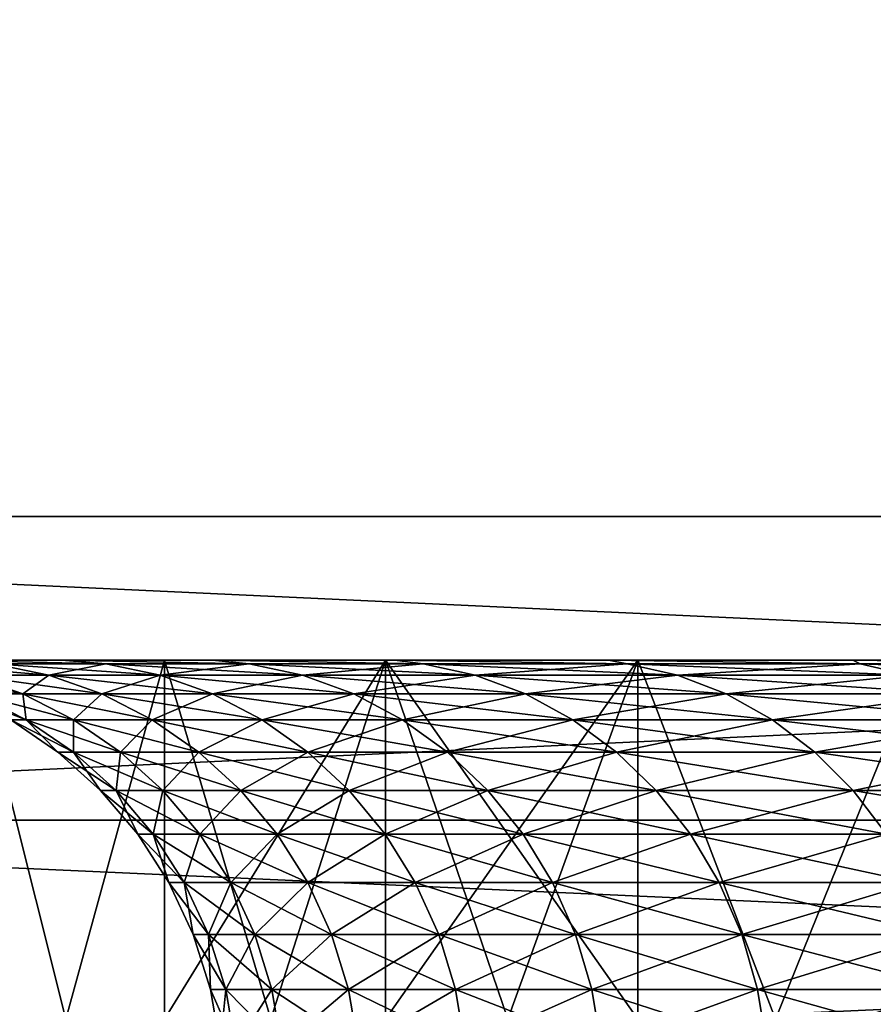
# Model space of a CAD drawing. Header units: metres. Extents: x -105 to 105, y -72 to 59.
# Tile 38 of 256: x -85.28 to -84.09, y 24.77 to 26.14. Entities that reach past the tile are written whole.
import ezdxf

# ---------------------------------------------------------------- set-up
doc = ezdxf.new("R2010")
doc.units = ezdxf.units.M
doc.layers.add('solid_509431_AD150_SW0001', color=7, linetype='CONTINUOUS')

msp = doc.modelspace()

# ---------------------------------------------------------------- linework, layer by layer
at = {"layer": 'solid_509431_AD150_SW0001'}
for points in [[(-77.678177, 34.450001, 15.774263), (-87.321823, 25.450001, 10.206499), (-77.678177, 25.450001, 15.774263)], [(-87.321823, 34.450001, 10.206499), (-87.321823, 25.450001, 10.206499), (-77.678177, 34.450001, 15.774263)], [(-87.321823, 34.450001, -10.206499), (-77.678177, 25.450001, -15.774263), (-87.321823, 25.450001, -10.206499)], [(-77.678177, 34.450001, -15.774263), (-77.678177, 25.450001, -15.774263), (-87.321823, 34.450001, -10.206499)], [(-77.678177, 25.450001, 15.774263), (-87.321823, 25.450001, 10.206499), (-86.767136, 25.027077, 10.526748)], [(-87.321823, 25.450001, -10.206499), (-77.678177, 25.450001, -15.774263), (-78.232864, 25.027077, -15.454015)], [(-87.321823, 25.450001, -10.206499), (-78.232864, 25.027077, -15.454015), (-86.767143, 25.027081, -10.526745)], [(-77.678177, 25.450001, 15.774263), (-86.767136, 25.027077, 10.526748), (-78.232857, 25.027081, 15.454018)], [(-85.730583, 25.25, 2.181078), (-85.388405, 25.25, 2.107348), (-85.224312, 25.25, 2.797031)], [(-85.560936, 25.25, 2.892953), (-85.730583, 25.25, 2.181078), (-85.224312, 25.25, 2.797031)], [(-85.224312, 25.25, -2.797031), (-85.730583, 25.25, -2.181078), (-85.560936, 25.25, -2.892953)], [(-85.224312, 25.25, -2.797031), (-85.388405, 25.25, -2.107348), (-85.730583, 25.25, -2.181078)], [(-85.560936, 25.25, 2.892953), (-85.224312, 25.25, 2.797031), (-85.014641, 25.25, 3.473759)], [(-85.344131, 25.25, 3.59186), (-85.560936, 25.25, 2.892953), (-85.014641, 25.25, 3.473759)], [(-85.014641, 25.25, -3.473759), (-85.560936, 25.25, -2.892953), (-85.344131, 25.25, -3.59186)], [(-85.014641, 25.25, -3.473759), (-85.224312, 25.25, -2.797031), (-85.560936, 25.25, -2.892953)], [(-85.431328, 25.244822, 1.37331), (-85.353531, 25.229061, 1.363068), (-85.242218, 25.229061, 2.037303)], [(-85.319176, 25.244822, 2.052611), (-85.431328, 25.244822, 1.37331), (-85.242218, 25.229061, 2.037303)], [(-85.388405, 25.25, 2.107348), (-85.319176, 25.244822, 2.052611), (-85.162834, 25.244822, 2.723122)], [(-85.224312, 25.25, 2.797031), (-85.388405, 25.25, 2.107348), (-85.162834, 25.244822, 2.723122)], [(-85.162834, 25.244822, -2.723122), (-85.388405, 25.25, -2.107348), (-85.224312, 25.25, -2.797031)], [(-85.319176, 25.244822, -2.052611), (-85.388405, 25.25, -2.107348), (-85.162834, 25.244822, -2.723122)], [(-85.319176, 25.244822, -2.052611), (-85.242218, 25.229061, -2.037303), (-85.353531, 25.229061, -1.363068)], [(-85.218376, 24.75, -3.935392), (-85.344131, 25.25, -3.59186), (-85.344162, 24.75, -3.591778)], [(-85.344162, 24.75, 3.591778), (-85.344131, 25.25, 3.59186), (-85.218376, 24.75, 3.935392)], [(-85.344131, 25.25, 3.59186), (-85.014641, 25.25, 3.473759), (-84.760246, 25.25, 4.134916)], [(-85.081108, 25.25, 4.274777), (-85.344131, 25.25, 3.59186), (-84.760246, 25.25, 4.134916)], [(-84.760246, 25.25, -4.134916), (-85.344131, 25.25, -3.59186), (-85.081108, 25.25, -4.274777)], [(-85.218376, 24.75, -3.935392), (-85.081108, 25.25, -4.274777), (-85.344131, 25.25, -3.59186)], [(-84.760246, 25.25, -4.134916), (-85.014641, 25.25, -3.473759), (-85.344131, 25.25, -3.59186)], [(-85.218376, 24.75, 3.935392), (-85.344131, 25.25, 3.59186), (-85.081108, 25.25, 4.274777)], [(-85.319176, 25.244822, 2.052611), (-85.242218, 25.229061, 2.037303), (-85.087044, 25.229061, 2.702814)], [(-85.162834, 25.244822, 2.723122), (-85.319176, 25.244822, 2.052611), (-85.087044, 25.229061, 2.702814)], [(-85.319176, 25.244822, -2.052611), (-85.162834, 25.244822, -2.723122), (-85.242218, 25.229061, -2.037303)], [(-85.162834, 25.244822, -2.723122), (-85.087044, 25.229061, -2.702814), (-85.242218, 25.229061, -2.037303)], [(-85.224312, 25.25, 2.797031), (-85.162834, 25.244822, 2.723122), (-84.962967, 25.244822, 3.381973)], [(-85.014641, 25.25, 3.473759), (-85.224312, 25.25, 2.797031), (-84.962967, 25.244822, 3.381973)], [(-84.962967, 25.244822, -3.381973), (-85.224312, 25.25, -2.797031), (-85.014641, 25.25, -3.473759)], [(-85.162834, 25.244822, -2.723122), (-85.224312, 25.25, -2.797031), (-84.962967, 25.244822, -3.381973)], [(-85.081093, 24.75, -4.274813), (-85.081108, 25.25, -4.274777), (-85.218376, 24.75, -3.935392)], [(-85.218376, 24.75, 3.935392), (-85.081108, 25.25, 4.274777), (-85.081093, 24.75, 4.274813)], [(-85.162834, 25.244822, 2.723122), (-85.087044, 25.229061, 2.702814), (-84.888672, 25.229061, 3.356751)], [(-84.962967, 25.244822, 3.381973), (-85.162834, 25.244822, 2.723122), (-84.888672, 25.229061, 3.356751)], [(-85.162834, 25.244822, -2.723122), (-84.962967, 25.244822, -3.381973), (-85.087044, 25.229061, -2.702814)], [(-84.962967, 25.244822, -3.381973), (-84.888672, 25.229061, -3.356751), (-85.087044, 25.229061, -2.702814)], [(-85.081108, 25.25, 4.274777), (-84.760246, 25.25, 4.134916), (-84.462189, 25.25, 4.777753)], [(-84.773087, 25.25, 4.938547), (-85.081108, 25.25, 4.274777), (-84.462189, 25.25, 4.777753)], [(-84.462189, 25.25, -4.777753), (-85.081108, 25.25, -4.274777), (-84.773087, 25.25, -4.938547)], [(-84.932587, 24.75, -4.609367), (-84.773087, 25.25, -4.938547), (-85.081108, 25.25, -4.274777)], [(-84.462189, 25.25, -4.777753), (-84.760246, 25.25, -4.134916), (-85.081108, 25.25, -4.274777)], [(-84.932587, 24.75, -4.609367), (-85.081108, 25.25, -4.274777), (-85.081093, 24.75, -4.274813)], [(-85.081093, 24.75, 4.274813), (-85.081108, 25.25, 4.274777), (-84.773087, 25.25, 4.938547)], [(-85.081093, 24.75, 4.274813), (-84.773087, 25.25, 4.938547), (-84.932587, 24.75, 4.609367)], [(-85.014641, 25.25, 3.473759), (-84.962967, 25.244822, 3.381973), (-84.720444, 25.244822, 4.026341)], [(-84.760246, 25.25, 4.134916), (-85.014641, 25.25, 3.473759), (-84.720444, 25.244822, 4.026341)], [(-84.720444, 25.244822, -4.026341), (-85.014641, 25.25, -3.473759), (-84.760246, 25.25, -4.134916)], [(-84.962967, 25.244822, -3.381973), (-85.014641, 25.25, -3.473759), (-84.720444, 25.244822, -4.026341)], [(-84.962967, 25.244822, 3.381973), (-84.888672, 25.229061, 3.356751), (-84.647957, 25.229061, 3.996314)], [(-84.720444, 25.244822, 4.026341), (-84.962967, 25.244822, 3.381973), (-84.647957, 25.229061, 3.996314)], [(-84.962967, 25.244822, -3.381973), (-84.720444, 25.244822, -4.026341), (-84.888672, 25.229061, -3.356751)], [(-84.773056, 24.75, -4.938612), (-84.773087, 25.25, -4.938547), (-84.932587, 24.75, -4.609367)], [(-84.932587, 24.75, 4.609367), (-84.773087, 25.25, 4.938547), (-84.773056, 24.75, 4.938612)], [(-84.720444, 25.244822, -4.026341), (-84.647957, 25.229061, -3.996314), (-84.888672, 25.229061, -3.356751)], [(-84.773087, 25.25, 4.938547), (-84.462189, 25.25, 4.777753), (-84.12178, 25.25, 5.399356)], [(-84.421387, 25.25, 5.580316), (-84.773087, 25.25, 4.938547), (-84.12178, 25.25, 5.399356)], [(-84.12178, 25.25, -5.399356), (-84.773087, 25.25, -4.938547), (-84.421387, 25.25, -5.580316)], [(-84.421432, 24.75, -5.580241), (-84.421387, 25.25, -5.580316), (-84.773087, 25.25, -4.938547)], [(-84.12178, 25.25, -5.399356), (-84.462189, 25.25, -4.777753), (-84.773087, 25.25, -4.938547)], [(-84.602684, 24.75, -5.262222), (-84.773087, 25.25, -4.938547), (-84.773056, 24.75, -4.938612)], [(-84.421432, 24.75, -5.580241), (-84.773087, 25.25, -4.938547), (-84.602684, 24.75, -5.262222)], [(-84.773056, 24.75, 4.938612), (-84.773087, 25.25, 4.938547), (-84.421387, 25.25, 5.580316)], [(-84.773056, 24.75, 4.938612), (-84.421387, 25.25, 5.580316), (-84.602684, 24.75, 5.262222)], [(-84.760246, 25.25, 4.134916), (-84.720444, 25.244822, 4.026341), (-84.436302, 25.244822, 4.653468)], [(-84.462189, 25.25, 4.777753), (-84.760246, 25.25, 4.134916), (-84.436302, 25.244822, 4.653468)], [(-84.436302, 25.244822, -4.653468), (-84.760246, 25.25, -4.134916), (-84.462189, 25.25, -4.777753)], [(-84.720444, 25.244822, -4.026341), (-84.760246, 25.25, -4.134916), (-84.436302, 25.244822, -4.653468)], [(-84.720444, 25.244822, 4.026341), (-84.647957, 25.229061, 3.996314), (-84.365929, 25.229061, 4.618764)], [(-84.436302, 25.244822, 4.653468), (-84.720444, 25.244822, 4.026341), (-84.365929, 25.229061, 4.618764)], [(-84.720444, 25.244822, -4.026341), (-84.436302, 25.244822, -4.653468), (-84.647957, 25.229061, -3.996314)], [(-84.436302, 25.244822, -4.653468), (-84.365929, 25.229061, -4.618764), (-84.647957, 25.229061, -3.996314)], [(-84.602684, 24.75, 5.262222), (-84.421387, 25.25, 5.580316), (-84.421432, 24.75, 5.580241)], [(-84.462189, 25.25, 4.777753), (-84.436302, 25.244822, 4.653468), (-84.111748, 25.244822, 5.260668)], [(-84.12178, 25.25, 5.399356), (-84.462189, 25.25, 4.777753), (-84.111748, 25.244822, 5.260668)], [(-84.111748, 25.244822, -5.260668), (-84.462189, 25.25, -4.777753), (-84.12178, 25.25, -5.399356)], [(-84.436302, 25.244822, -4.653468), (-84.462189, 25.25, -4.777753), (-84.111748, 25.244822, -5.260668)], [(-84.436302, 25.244822, 4.653468), (-84.365929, 25.229061, 4.618764), (-84.043793, 25.229061, 5.221436)], [(-84.111748, 25.244822, 5.260668), (-84.436302, 25.244822, 4.653468), (-84.043793, 25.229061, 5.221436)], [(-84.436302, 25.244822, -4.653468), (-84.111748, 25.244822, -5.260668), (-84.365929, 25.229061, -4.618764)], [(-84.229622, 24.75, -5.892082), (-84.421387, 25.25, -5.580316), (-84.421432, 24.75, -5.580241)], [(-84.421432, 24.75, 5.580241), (-84.421387, 25.25, 5.580316), (-84.229622, 24.75, 5.892082)], [(-84.421387, 25.25, 5.580316), (-84.12178, 25.25, 5.399356), (-83.740685, 25.25, 5.996702)], [(-84.027641, 25.25, 6.197107), (-84.421387, 25.25, 5.580316), (-83.740685, 25.25, 5.996702)], [(-83.740685, 25.25, -5.996702), (-84.421387, 25.25, -5.580316), (-84.027641, 25.25, -6.197107)], [(-84.229622, 24.75, -5.892082), (-84.027641, 25.25, -6.197107), (-84.421387, 25.25, -5.580316)], [(-83.740685, 25.25, -5.996702), (-84.12178, 25.25, -5.399356), (-84.421387, 25.25, -5.580316)], [(-84.229622, 24.75, 5.892082), (-84.421387, 25.25, 5.580316), (-84.027641, 25.25, 6.197107)], [(-84.111748, 25.244822, -5.260668), (-84.043793, 25.229061, -5.221436), (-84.365929, 25.229061, -4.618764)], [(-84.027557, 24.75, -6.197236), (-84.027641, 25.25, -6.197107), (-84.229622, 24.75, -5.892082)], [(-84.229622, 24.75, 5.892082), (-84.027641, 25.25, 6.197107), (-84.027557, 24.75, 6.197236)], [(-84.12178, 25.25, 5.399356), (-84.111748, 25.244822, 5.260668), (-83.748169, 25.244822, 5.845341)], [(-83.740685, 25.25, 5.996702), (-84.12178, 25.25, 5.399356), (-83.748169, 25.244822, 5.845341)], [(-83.748169, 25.244822, -5.845341), (-84.12178, 25.25, -5.399356), (-83.740685, 25.25, -5.996702)], [(-84.111748, 25.244822, -5.260668), (-84.12178, 25.25, -5.399356), (-83.748169, 25.244822, -5.845341)], [(-84.111748, 25.244822, 5.260668), (-84.043793, 25.229061, 5.221436), (-83.68293, 25.229061, 5.801749)], [(-83.748169, 25.244822, 5.845341), (-84.111748, 25.244822, 5.260668), (-83.68293, 25.229061, 5.801749)], [(-84.111748, 25.244822, -5.260668), (-83.748169, 25.244822, -5.845341), (-84.043793, 25.229061, -5.221436)], [(-85.420517, 25.229061, 0.682997), (-85.345009, 25.202997, 0.678048), (-85.278511, 25.202997, 1.353192)], [(-85.353531, 25.229061, 1.363068), (-85.420517, 25.229061, 0.682997), (-85.278511, 25.202997, 1.353192)], [(-85.353531, 25.229061, 1.363068), (-85.278511, 25.202997, 1.353192), (-85.167999, 25.202997, 2.022541)], [(-85.242218, 25.229061, 2.037303), (-85.353531, 25.229061, 1.363068), (-85.167999, 25.202997, 2.022541)], [(-85.353531, 25.229061, -1.363068), (-85.278511, 25.202997, -1.353192), (-85.345009, 25.202997, -0.678048)], [(-85.353531, 25.229061, -1.363068), (-85.242218, 25.229061, -2.037303), (-85.278511, 25.202997, -1.353192)], [(-85.242218, 25.229061, -2.037303), (-85.167999, 25.202997, -2.022541), (-85.278511, 25.202997, -1.353192)], [(-85.242218, 25.229061, 2.037303), (-85.167999, 25.202997, 2.022541), (-85.013947, 25.202997, 2.68323)], [(-85.087044, 25.229061, 2.702814), (-85.242218, 25.229061, 2.037303), (-85.013947, 25.202997, 2.68323)], [(-85.242218, 25.229061, -2.037303), (-85.087044, 25.229061, -2.702814), (-85.167999, 25.202997, -2.022541)], [(-85.087044, 25.229061, -2.702814), (-85.013947, 25.202997, -2.68323), (-85.167999, 25.202997, -2.022541)], [(-85.087044, 25.229061, 2.702814), (-85.013947, 25.202997, 2.68323), (-84.817017, 25.202997, 3.332428)], [(-84.888672, 25.229061, 3.356751), (-85.087044, 25.229061, 2.702814), (-84.817017, 25.202997, 3.332428)], [(-85.087044, 25.229061, -2.702814), (-84.888672, 25.229061, -3.356751), (-85.013947, 25.202997, -2.68323)], [(-84.888672, 25.229061, -3.356751), (-84.817017, 25.202997, -3.332428), (-85.013947, 25.202997, -2.68323)], [(-84.888672, 25.229061, 3.356751), (-84.817017, 25.202997, 3.332428), (-84.578049, 25.202997, 3.967357)], [(-84.647957, 25.229061, 3.996314), (-84.888672, 25.229061, 3.356751), (-84.578049, 25.202997, 3.967357)], [(-84.888672, 25.229061, -3.356751), (-84.647957, 25.229061, -3.996314), (-84.817017, 25.202997, -3.332428)], [(-84.647957, 25.229061, -3.996314), (-84.578049, 25.202997, -3.967357), (-84.817017, 25.202997, -3.332428)], [(-84.647957, 25.229061, 3.996314), (-84.578049, 25.202997, 3.967357), (-84.298065, 25.202997, 4.585297)], [(-84.365929, 25.229061, 4.618764), (-84.647957, 25.229061, 3.996314), (-84.298065, 25.202997, 4.585297)], [(-84.647957, 25.229061, -3.996314), (-84.365929, 25.229061, -4.618764), (-84.578049, 25.202997, -3.967357)], [(-84.365929, 25.229061, -4.618764), (-84.298065, 25.202997, -4.585297), (-84.578049, 25.202997, -3.967357)], [(-84.365929, 25.229061, 4.618764), (-84.298065, 25.202997, 4.585297), (-83.978264, 25.202997, 5.183602)], [(-84.043793, 25.229061, 5.221436), (-84.365929, 25.229061, 4.618764), (-83.978264, 25.202997, 5.183602)], [(-84.365929, 25.229061, -4.618764), (-84.043793, 25.229061, -5.221436), (-84.298065, 25.202997, -4.585297)], [(-84.043793, 25.229061, -5.221436), (-83.978264, 25.202997, -5.183602), (-84.298065, 25.202997, -4.585297)], [(-85.345009, 25.202997, 0.678048), (-85.366318, 25.202623), (-85.273636, 25.167095, 0.673369)], [(-85.366318, 25.202623), (-85.294922, 25.166649), (-85.273636, 25.167095, 0.673369)], [(-85.345009, 25.202997, -0.678048), (-85.273636, 25.167095, -0.673369), (-85.294922, 25.166649)], [(-85.345009, 25.202997, 0.678048), (-85.273636, 25.167095, 0.673369), (-85.207596, 25.167095, 1.343856)], [(-85.278511, 25.202997, 1.353192), (-85.345009, 25.202997, 0.678048), (-85.207596, 25.167095, 1.343856)], [(-85.345009, 25.202997, -0.678048), (-85.278511, 25.202997, -1.353192), (-85.273636, 25.167095, -0.673369)], [(-85.278511, 25.202997, 1.353192), (-85.207596, 25.167095, 1.343856), (-85.097847, 25.167095, 2.008587)], [(-85.167999, 25.202997, 2.022541), (-85.278511, 25.202997, 1.353192), (-85.097847, 25.167095, 2.008587)], [(-85.278511, 25.202997, -1.353192), (-85.207596, 25.167095, -1.343856), (-85.273636, 25.167095, -0.673369)], [(-85.278511, 25.202997, -1.353192), (-85.167999, 25.202997, -2.022541), (-85.207596, 25.167095, -1.343856)], [(-85.167999, 25.202997, -2.022541), (-85.097847, 25.167095, -2.008587), (-85.207596, 25.167095, -1.343856)], [(-85.167999, 25.202997, 2.022541), (-85.097847, 25.167095, 2.008587), (-84.944862, 25.167095, 2.664717)], [(-85.013947, 25.202997, 2.68323), (-85.167999, 25.202997, 2.022541), (-84.944862, 25.167095, 2.664717)], [(-85.167999, 25.202997, -2.022541), (-85.013947, 25.202997, -2.68323), (-85.097847, 25.167095, -2.008587)], [(-85.013947, 25.202997, -2.68323), (-84.944862, 25.167095, -2.664717), (-85.097847, 25.167095, -2.008587)], [(-85.013947, 25.202997, 2.68323), (-84.944862, 25.167095, 2.664717), (-84.74929, 25.167095, 3.309437)], [(-84.817017, 25.202997, 3.332428), (-85.013947, 25.202997, 2.68323), (-84.74929, 25.167095, 3.309437)], [(-85.013947, 25.202997, -2.68323), (-84.817017, 25.202997, -3.332428), (-84.944862, 25.167095, -2.664717)], [(-84.817017, 25.202997, -3.332428), (-84.74929, 25.167095, -3.309437), (-84.944862, 25.167095, -2.664717)], [(-84.817017, 25.202997, 3.332428), (-84.74929, 25.167095, 3.309437), (-84.511963, 25.167095, 3.939985)], [(-84.578049, 25.202997, 3.967357), (-84.817017, 25.202997, 3.332428), (-84.511963, 25.167095, 3.939985)], [(-84.817017, 25.202997, -3.332428), (-84.578049, 25.202997, -3.967357), (-84.74929, 25.167095, -3.309437)], [(-84.578049, 25.202997, -3.967357), (-84.511963, 25.167095, -3.939985), (-84.74929, 25.167095, -3.309437)], [(-84.578049, 25.202997, 3.967357), (-84.511963, 25.167095, 3.939985), (-84.23391, 25.167095, 4.553661)], [(-84.298065, 25.202997, 4.585297), (-84.578049, 25.202997, 3.967357), (-84.23391, 25.167095, 4.553661)], [(-84.578049, 25.202997, -3.967357), (-84.298065, 25.202997, -4.585297), (-84.511963, 25.167095, -3.939985)], [(-84.298065, 25.202997, -4.585297), (-84.23391, 25.167095, -4.553661), (-84.511963, 25.167095, -3.939985)], [(-84.298065, 25.202997, 4.585297), (-84.23391, 25.167095, 4.553661), (-83.916321, 25.167095, 5.147839)], [(-83.978264, 25.202997, 5.183602), (-84.298065, 25.202997, 4.585297), (-83.916321, 25.167095, 5.147839)], [(-84.298065, 25.202997, -4.585297), (-83.978264, 25.202997, -5.183602), (-84.23391, 25.167095, -4.553661)], [(-83.978264, 25.202997, -5.183602), (-83.916321, 25.167095, -5.147839), (-84.23391, 25.167095, -4.553661)], [(-85.273636, 25.167095, -0.673369), (-85.229561, 25.121994), (-85.294922, 25.166649)], [(-85.273636, 25.167095, 0.673369), (-85.294922, 25.166649), (-85.207664, 25.121994, 0.669046)], [(-85.294922, 25.166649), (-85.229561, 25.121994), (-85.207664, 25.121994, 0.669046)], [(-85.273636, 25.167095, -0.673369), (-85.207664, 25.121994, -0.669046), (-85.229561, 25.121994)], [(-85.273636, 25.167095, 0.673369), (-85.207664, 25.121994, 0.669046), (-85.142052, 25.121994, 1.335226)], [(-85.207596, 25.167095, 1.343856), (-85.273636, 25.167095, 0.673369), (-85.142052, 25.121994, 1.335226)], [(-85.273636, 25.167095, -0.673369), (-85.207596, 25.167095, -1.343856), (-85.207664, 25.121994, -0.669046)], [(-85.207596, 25.167095, -1.343856), (-85.142052, 25.121994, -1.335226), (-85.207664, 25.121994, -0.669046)], [(-85.207596, 25.167095, 1.343856), (-85.142052, 25.121994, 1.335226), (-85.033005, 25.121994, 1.995689)], [(-85.097847, 25.167095, 2.008587), (-85.207596, 25.167095, 1.343856), (-85.033005, 25.121994, 1.995689)], [(-85.207596, 25.167095, -1.343856), (-85.097847, 25.167095, -2.008587), (-85.142052, 25.121994, -1.335226)], [(-85.097847, 25.167095, -2.008587), (-85.033005, 25.121994, -1.995689), (-85.142052, 25.121994, -1.335226)], [(-85.097847, 25.167095, 2.008587), (-85.033005, 25.121994, 1.995689), (-84.881004, 25.121994, 2.647606)], [(-84.944862, 25.167095, 2.664717), (-85.097847, 25.167095, 2.008587), (-84.881004, 25.121994, 2.647606)], [(-85.097847, 25.167095, -2.008587), (-84.944862, 25.167095, -2.664717), (-85.033005, 25.121994, -1.995689)], [(-84.944862, 25.167095, -2.664717), (-84.881004, 25.121994, -2.647606), (-85.033005, 25.121994, -1.995689)], [(-84.944862, 25.167095, 2.664717), (-84.881004, 25.121994, 2.647606), (-84.686684, 25.121994, 3.288186)], [(-84.74929, 25.167095, 3.309437), (-84.944862, 25.167095, 2.664717), (-84.686684, 25.121994, 3.288186)], [(-84.944862, 25.167095, -2.664717), (-84.74929, 25.167095, -3.309437), (-84.881004, 25.121994, -2.647606)], [(-84.74929, 25.167095, -3.309437), (-84.686684, 25.121994, -3.288186), (-84.881004, 25.121994, -2.647606)], [(-84.74929, 25.167095, 3.309437), (-84.686684, 25.121994, 3.288186), (-84.450882, 25.121994, 3.914685)], [(-84.511963, 25.167095, 3.939985), (-84.74929, 25.167095, 3.309437), (-84.450882, 25.121994, 3.914685)], [(-84.74929, 25.167095, -3.309437), (-84.511963, 25.167095, -3.939985), (-84.686684, 25.121994, -3.288186)], [(-84.511963, 25.167095, -3.939985), (-84.450882, 25.121994, -3.914685), (-84.686684, 25.121994, -3.288186)], [(-84.511963, 25.167095, 3.939985), (-84.450882, 25.121994, 3.914685), (-84.174614, 25.121994, 4.524421)], [(-84.23391, 25.167095, 4.553661), (-84.511963, 25.167095, 3.939985), (-84.174614, 25.121994, 4.524421)], [(-84.511963, 25.167095, -3.939985), (-84.23391, 25.167095, -4.553661), (-84.450882, 25.121994, -3.914685)], [(-84.23391, 25.167095, -4.553661), (-84.174614, 25.121994, -4.524421), (-84.450882, 25.121994, -3.914685)], [(-84.23391, 25.167095, 4.553661), (-84.174614, 25.121994, 4.524421), (-83.859062, 25.121994, 5.114782)], [(-83.916321, 25.167095, 5.147839), (-84.23391, 25.167095, 4.553661), (-83.859062, 25.121994, 5.114782)], [(-84.23391, 25.167095, -4.553661), (-83.916321, 25.167095, -5.147839), (-84.174614, 25.121994, -4.524421)], [(-83.916321, 25.167095, -5.147839), (-83.859062, 25.121994, -5.114782), (-84.174614, 25.121994, -4.524421)], [(-85.229561, 25.121994), (-85.170044, 25.068493), (-85.14827, 25.068493, 0.665153)], [(-85.207664, 25.121994, -0.669046), (-85.170044, 25.068493), (-85.229561, 25.121994)], [(-85.207664, 25.121994, 0.669046), (-85.229561, 25.121994), (-85.14827, 25.068493, 0.665153)], [(-85.207664, 25.121994, -0.669046), (-85.14827, 25.068493, -0.665153), (-85.170044, 25.068493)], [(-85.207664, 25.121994, 0.669046), (-85.14827, 25.068493, 0.665153), (-85.083038, 25.068493, 1.327457)], [(-85.142052, 25.121994, 1.335226), (-85.207664, 25.121994, 0.669046), (-85.083038, 25.068493, 1.327457)], [(-85.207664, 25.121994, -0.669046), (-85.142052, 25.121994, -1.335226), (-85.14827, 25.068493, -0.665153)], [(-85.142052, 25.121994, -1.335226), (-85.083038, 25.068493, -1.327457), (-85.14827, 25.068493, -0.665153)], [(-85.142052, 25.121994, 1.335226), (-85.083038, 25.068493, 1.327457), (-84.974632, 25.068493, 1.984077)], [(-85.033005, 25.121994, 1.995689), (-85.142052, 25.121994, 1.335226), (-84.974632, 25.068493, 1.984077)], [(-85.142052, 25.121994, -1.335226), (-85.033005, 25.121994, -1.995689), (-85.083038, 25.068493, -1.327457)], [(-85.033005, 25.121994, -1.995689), (-84.974632, 25.068493, -1.984077), (-85.083038, 25.068493, -1.327457)], [(-85.033005, 25.121994, 1.995689), (-84.974632, 25.068493, 1.984077), (-84.823509, 25.068493, 2.632201)], [(-84.881004, 25.121994, 2.647606), (-85.033005, 25.121994, 1.995689), (-84.823509, 25.068493, 2.632201)], [(-85.033005, 25.121994, -1.995689), (-84.881004, 25.121994, -2.647606), (-84.974632, 25.068493, -1.984077)], [(-84.881004, 25.121994, -2.647606), (-84.823509, 25.068493, -2.632201), (-84.974632, 25.068493, -1.984077)], [(-84.881004, 25.121994, 2.647606), (-84.823509, 25.068493, 2.632201), (-84.630318, 25.068493, 3.269053)], [(-84.686684, 25.121994, 3.288186), (-84.881004, 25.121994, 2.647606), (-84.630318, 25.068493, 3.269053)], [(-84.881004, 25.121994, -2.647606), (-84.686684, 25.121994, -3.288186), (-84.823509, 25.068493, -2.632201)], [(-84.686684, 25.121994, -3.288186), (-84.630318, 25.068493, -3.269053), (-84.823509, 25.068493, -2.632201)], [(-84.686684, 25.121994, 3.288186), (-84.630318, 25.068493, 3.269053), (-84.395897, 25.068493, 3.891907)], [(-84.450882, 25.121994, 3.914685), (-84.686684, 25.121994, 3.288186), (-84.395897, 25.068493, 3.891907)], [(-84.686684, 25.121994, -3.288186), (-84.450882, 25.121994, -3.914685), (-84.630318, 25.068493, -3.269053)], [(-84.450882, 25.121994, -3.914685), (-84.395897, 25.068493, -3.891907), (-84.630318, 25.068493, -3.269053)], [(-84.450882, 25.121994, 3.914685), (-84.395897, 25.068493, 3.891907), (-84.121231, 25.068493, 4.498095)], [(-84.174614, 25.121994, 4.524421), (-84.450882, 25.121994, 3.914685), (-84.121231, 25.068493, 4.498095)], [(-84.450882, 25.121994, -3.914685), (-84.174614, 25.121994, -4.524421), (-84.395897, 25.068493, -3.891907)], [(-84.174614, 25.121994, -4.524421), (-84.121231, 25.068493, -4.498095), (-84.395897, 25.068493, -3.891907)], [(-84.174614, 25.121994, 4.524421), (-84.121231, 25.068493, 4.498095), (-83.807518, 25.068493, 5.085021)], [(-83.859062, 25.121994, 5.114782), (-84.174614, 25.121994, 4.524421), (-83.807518, 25.068493, 5.085021)], [(-84.174614, 25.121994, -4.524421), (-83.859062, 25.121994, -5.114782), (-84.121231, 25.068493, -4.498095)], [(-83.859062, 25.121994, -5.114782), (-83.807518, 25.068493, -5.085021), (-84.121231, 25.068493, -4.498095)], [(-85.170044, 25.068493), (-85.118172, 25.007549), (-85.096504, 25.007549, 0.66176)], [(-85.14827, 25.068493, -0.665153), (-85.118172, 25.007549), (-85.170044, 25.068493)], [(-85.14827, 25.068493, 0.665153), (-85.170044, 25.068493), (-85.096504, 25.007549, 0.66176)], [(-85.14827, 25.068493, -0.665153), (-85.096504, 25.007549, -0.66176), (-85.118172, 25.007549)], [(-85.14827, 25.068493, 0.665153), (-85.096504, 25.007549, 0.66176), (-85.031609, 25.007549, 1.320686)], [(-85.083038, 25.068493, 1.327457), (-85.14827, 25.068493, 0.665153), (-85.031609, 25.007549, 1.320686)], [(-85.14827, 25.068493, -0.665153), (-85.083038, 25.068493, -1.327457), (-85.096504, 25.007549, -0.66176)], [(-85.083038, 25.068493, -1.327457), (-85.031609, 25.007549, -1.320686), (-85.096504, 25.007549, -0.66176)], [(-85.083038, 25.068493, 1.327457), (-85.031609, 25.007549, 1.320686), (-84.923752, 25.007549, 1.973957)], [(-84.974632, 25.068493, 1.984077), (-85.083038, 25.068493, 1.327457), (-84.923752, 25.007549, 1.973957)], [(-85.083038, 25.068493, -1.327457), (-84.974632, 25.068493, -1.984077), (-85.031609, 25.007549, -1.320686)], [(-84.974632, 25.068493, -1.984077), (-84.923752, 25.007549, -1.973957), (-85.031609, 25.007549, -1.320686)], [(-84.974632, 25.068493, 1.984077), (-84.923752, 25.007549, 1.973957), (-84.773399, 25.007549, 2.618775)], [(-84.823509, 25.068493, 2.632201), (-84.974632, 25.068493, 1.984077), (-84.773399, 25.007549, 2.618775)], [(-84.974632, 25.068493, -1.984077), (-84.823509, 25.068493, -2.632201), (-84.923752, 25.007549, -1.973957)], [(-84.823509, 25.068493, -2.632201), (-84.773399, 25.007549, -2.618775), (-84.923752, 25.007549, -1.973957)], [(-84.823509, 25.068493, 2.632201), (-84.773399, 25.007549, 2.618775), (-84.5812, 25.007549, 3.252379)], [(-84.630318, 25.068493, 3.269053), (-84.823509, 25.068493, 2.632201), (-84.5812, 25.007549, 3.252379)], [(-84.823509, 25.068493, -2.632201), (-84.630318, 25.068493, -3.269053), (-84.773399, 25.007549, -2.618775)], [(-84.630318, 25.068493, -3.269053), (-84.5812, 25.007549, -3.252379), (-84.773399, 25.007549, -2.618775)], [(-84.630318, 25.068493, 3.269053), (-84.5812, 25.007549, 3.252379), (-84.347969, 25.007549, 3.872056)], [(-84.395897, 25.068493, 3.891907), (-84.630318, 25.068493, 3.269053), (-84.347969, 25.007549, 3.872056)], [(-84.630318, 25.068493, -3.269053), (-84.395897, 25.068493, -3.891907), (-84.5812, 25.007549, -3.252379)], [(-84.395897, 25.068493, -3.891907), (-84.347969, 25.007549, -3.872056), (-84.5812, 25.007549, -3.252379)], [(-84.395897, 25.068493, 3.891907), (-84.347969, 25.007549, 3.872056), (-84.074715, 25.007549, 4.475152)], [(-84.121231, 25.068493, 4.498095), (-84.395897, 25.068493, 3.891907), (-84.074715, 25.007549, 4.475152)], [(-84.395897, 25.068493, -3.891907), (-84.121231, 25.068493, -4.498095), (-84.347969, 25.007549, -3.872056)], [(-84.121231, 25.068493, -4.498095), (-84.074715, 25.007549, -4.475152), (-84.347969, 25.007549, -3.872056)], [(-84.121231, 25.068493, 4.498095), (-84.074715, 25.007549, 4.475152), (-83.762596, 25.007549, 5.059085)], [(-83.807518, 25.068493, 5.085021), (-84.121231, 25.068493, 4.498095), (-83.762596, 25.007549, 5.059085)], [(-84.121231, 25.068493, -4.498095), (-83.807518, 25.068493, -5.085021), (-84.074715, 25.007549, -4.475152)], [(-86.767143, 25.027081, -10.526745), (-78.232864, 25.027077, -15.454015), (-78.763588, 24.666304, -15.147601)], [(-86.767143, 25.027081, -10.526745), (-78.763588, 24.666304, -15.147601), (-86.23642, 24.666306, -10.833158)], [(-78.232857, 25.027081, 15.454018), (-86.767136, 25.027077, 10.526748), (-86.236412, 24.666304, 10.83316)], [(-78.232857, 25.027081, 15.454018), (-86.236412, 24.666304, 10.83316), (-78.76358, 24.666306, 15.147604)], [(-85.118172, 25.007549), (-85.074875, 24.940241), (-85.053299, 24.940241, 0.658928)], [(-85.096504, 25.007549, -0.66176), (-85.074875, 24.940241), (-85.118172, 25.007549)], [(-85.096504, 25.007549, 0.66176), (-85.118172, 25.007549), (-85.053299, 24.940241, 0.658928)], [(-85.096504, 25.007549, -0.66176), (-85.053299, 24.940241, -0.658928), (-85.074875, 24.940241)], [(-85.096504, 25.007549, 0.66176), (-85.053299, 24.940241, 0.658928), (-84.988678, 24.940241, 1.315035)], [(-85.031609, 25.007549, 1.320686), (-85.096504, 25.007549, 0.66176), (-84.988678, 24.940241, 1.315035)], [(-85.096504, 25.007549, -0.66176), (-85.031609, 25.007549, -1.320686), (-85.053299, 24.940241, -0.658928)], [(-85.031609, 25.007549, -1.320686), (-84.988678, 24.940241, -1.315035), (-85.053299, 24.940241, -0.658928)], [(-85.031609, 25.007549, 1.320686), (-84.988678, 24.940241, 1.315035), (-84.881287, 24.940241, 1.96551)], [(-84.923752, 25.007549, 1.973957), (-85.031609, 25.007549, 1.320686), (-84.881287, 24.940241, 1.96551)], [(-85.031609, 25.007549, -1.320686), (-84.923752, 25.007549, -1.973957), (-84.988678, 24.940241, -1.315035)], [(-84.923752, 25.007549, -1.973957), (-84.881287, 24.940241, -1.96551), (-84.988678, 24.940241, -1.315035)], [(-84.923752, 25.007549, 1.973957), (-84.881287, 24.940241, 1.96551), (-84.731575, 24.940241, 2.607569)], [(-84.773399, 25.007549, 2.618775), (-84.923752, 25.007549, 1.973957), (-84.731575, 24.940241, 2.607569)], [(-84.923752, 25.007549, -1.973957), (-84.773399, 25.007549, -2.618775), (-84.881287, 24.940241, -1.96551)], [(-84.773399, 25.007549, -2.618775), (-84.731575, 24.940241, -2.607569), (-84.881287, 24.940241, -1.96551)], [(-84.773399, 25.007549, 2.618775), (-84.731575, 24.940241, 2.607569), (-84.540199, 24.940241, 3.238461)], [(-84.5812, 25.007549, 3.252379), (-84.773399, 25.007549, 2.618775), (-84.540199, 24.940241, 3.238461)], [(-84.773399, 25.007549, -2.618775), (-84.5812, 25.007549, -3.252379), (-84.731575, 24.940241, -2.607569)], [(-84.5812, 25.007549, -3.252379), (-84.540199, 24.940241, -3.238461), (-84.731575, 24.940241, -2.607569)], [(-84.5812, 25.007549, 3.252379), (-84.540199, 24.940241, 3.238461), (-84.307968, 24.940241, 3.855486)], [(-84.347969, 25.007549, 3.872056), (-84.5812, 25.007549, 3.252379), (-84.307968, 24.940241, 3.855486)], [(-84.5812, 25.007549, -3.252379), (-84.347969, 25.007549, -3.872056), (-84.540199, 24.940241, -3.238461)], [(-84.347969, 25.007549, -3.872056), (-84.307968, 24.940241, -3.855486), (-84.540199, 24.940241, -3.238461)], [(-84.347969, 25.007549, 3.872056), (-84.307968, 24.940241, 3.855486), (-84.035881, 24.940241, 4.456002)], [(-84.074715, 25.007549, 4.475152), (-84.347969, 25.007549, 3.872056), (-84.035881, 24.940241, 4.456002)], [(-84.347969, 25.007549, -3.872056), (-84.074715, 25.007549, -4.475152), (-84.307968, 24.940241, -3.855486)], [(-84.074715, 25.007549, -4.475152), (-84.035881, 24.940241, -4.456002), (-84.307968, 24.940241, -3.855486)], [(-85.074875, 24.940241), (-85.040916, 24.867771), (-85.019417, 24.867771, 0.656707)], [(-85.053299, 24.940241, -0.658928), (-85.040916, 24.867771), (-85.074875, 24.940241)], [(-85.053299, 24.940241, 0.658928), (-85.074875, 24.940241), (-85.019417, 24.867771, 0.656707)], [(-85.053299, 24.940241, -0.658928), (-85.019417, 24.867771, -0.656707), (-85.040916, 24.867771)], [(-85.053299, 24.940241, 0.658928), (-85.019417, 24.867771, 0.656707), (-84.955017, 24.867771, 1.310602)], [(-84.988678, 24.940241, 1.315035), (-85.053299, 24.940241, 0.658928), (-84.955017, 24.867771, 1.310602)], [(-85.053299, 24.940241, -0.658928), (-84.988678, 24.940241, -1.315035), (-85.019417, 24.867771, -0.656707)], [(-84.988678, 24.940241, -1.315035), (-84.955017, 24.867771, -1.310602), (-85.019417, 24.867771, -0.656707)], [(-84.988678, 24.940241, 1.315035), (-84.955017, 24.867771, 1.310602), (-84.847984, 24.867771, 1.958885)], [(-84.881287, 24.940241, 1.96551), (-84.988678, 24.940241, 1.315035), (-84.847984, 24.867771, 1.958885)], [(-84.988678, 24.940241, -1.315035), (-84.881287, 24.940241, -1.96551), (-84.955017, 24.867771, -1.310602)], [(-84.881287, 24.940241, -1.96551), (-84.847984, 24.867771, -1.958885), (-84.955017, 24.867771, -1.310602)], [(-84.881287, 24.940241, 1.96551), (-84.847984, 24.867771, 1.958885), (-84.698776, 24.867771, 2.59878)], [(-84.731575, 24.940241, 2.607569), (-84.881287, 24.940241, 1.96551), (-84.698776, 24.867771, 2.59878)], [(-84.881287, 24.940241, -1.96551), (-84.731575, 24.940241, -2.607569), (-84.847984, 24.867771, -1.958885)], [(-84.731575, 24.940241, -2.607569), (-84.698776, 24.867771, -2.59878), (-84.847984, 24.867771, -1.958885)], [(-84.731575, 24.940241, 2.607569), (-84.698776, 24.867771, 2.59878), (-84.508049, 24.867771, 3.227546)], [(-84.540199, 24.940241, 3.238461), (-84.731575, 24.940241, 2.607569), (-84.508049, 24.867771, 3.227546)], [(-84.731575, 24.940241, -2.607569), (-84.540199, 24.940241, -3.238461), (-84.698776, 24.867771, -2.59878)], [(-84.540199, 24.940241, -3.238461), (-84.508049, 24.867771, -3.227546), (-84.698776, 24.867771, -2.59878)], [(-84.540199, 24.940241, 3.238461), (-84.508049, 24.867771, 3.227546), (-84.276596, 24.867771, 3.842492)], [(-84.307968, 24.940241, 3.855486), (-84.540199, 24.940241, 3.238461), (-84.276596, 24.867771, 3.842492)], [(-84.540199, 24.940241, -3.238461), (-84.307968, 24.940241, -3.855486), (-84.508049, 24.867771, -3.227546)], [(-84.307968, 24.940241, -3.855486), (-84.276596, 24.867771, -3.842492), (-84.508049, 24.867771, -3.227546)], [(-84.307968, 24.940241, 3.855486), (-84.276596, 24.867771, 3.842492), (-84.005424, 24.867771, 4.440983)], [(-84.035881, 24.940241, 4.456002), (-84.307968, 24.940241, 3.855486), (-84.005424, 24.867771, 4.440983)], [(-84.307968, 24.940241, -3.855486), (-84.035881, 24.940241, -4.456002), (-84.276596, 24.867771, -3.842492)], [(-84.035881, 24.940241, -4.456002), (-84.005424, 24.867771, -4.440983), (-84.276596, 24.867771, -3.842492)], [(-85.040916, 24.867771), (-85.016907, 24.791426), (-84.995461, 24.791426, 0.655137)], [(-85.019417, 24.867771, -0.656707), (-85.016907, 24.791426), (-85.040916, 24.867771)], [(-85.019417, 24.867771, 0.656707), (-85.040916, 24.867771), (-84.995461, 24.791426, 0.655137)], [(-85.019417, 24.867771, -0.656707), (-84.995461, 24.791426, -0.655137), (-85.016907, 24.791426)], [(-85.019417, 24.867771, 0.656707), (-84.995461, 24.791426, 0.655137), (-84.931213, 24.791426, 1.307469)], [(-84.955017, 24.867771, 1.310602), (-85.019417, 24.867771, 0.656707), (-84.931213, 24.791426, 1.307469)], [(-85.019417, 24.867771, -0.656707), (-84.955017, 24.867771, -1.310602), (-84.995461, 24.791426, -0.655137)], [(-84.955017, 24.867771, -1.310602), (-84.931213, 24.791426, -1.307469), (-84.995461, 24.791426, -0.655137)], [(-84.955017, 24.867771, 1.310602), (-84.931213, 24.791426, 1.307469), (-84.824432, 24.791426, 1.954201)], [(-84.847984, 24.867771, 1.958885), (-84.955017, 24.867771, 1.310602), (-84.824432, 24.791426, 1.954201)], [(-84.955017, 24.867771, -1.310602), (-84.847984, 24.867771, -1.958885), (-84.931213, 24.791426, -1.307469)], [(-84.847984, 24.867771, -1.958885), (-84.824432, 24.791426, -1.954201), (-84.931213, 24.791426, -1.307469)], [(-84.847984, 24.867771, 1.958885), (-84.824432, 24.791426, 1.954201), (-84.675591, 24.791426, 2.592566)], [(-84.698776, 24.867771, 2.59878), (-84.847984, 24.867771, 1.958885), (-84.675591, 24.791426, 2.592566)], [(-84.847984, 24.867771, -1.958885), (-84.698776, 24.867771, -2.59878), (-84.824432, 24.791426, -1.954201)], [(-84.698776, 24.867771, -2.59878), (-84.675591, 24.791426, -2.592566), (-84.824432, 24.791426, -1.954201)], [(-84.698776, 24.867771, 2.59878), (-84.675591, 24.791426, 2.592566), (-84.485313, 24.791426, 3.219829)], [(-84.508049, 24.867771, 3.227546), (-84.698776, 24.867771, 2.59878), (-84.485313, 24.791426, 3.219829)], [(-84.698776, 24.867771, -2.59878), (-84.508049, 24.867771, -3.227546), (-84.675591, 24.791426, -2.592566)], [(-84.508049, 24.867771, -3.227546), (-84.485313, 24.791426, -3.219829), (-84.675591, 24.791426, -2.592566)], [(-84.508049, 24.867771, 3.227546), (-84.485313, 24.791426, 3.219829), (-84.254417, 24.791426, 3.833304)], [(-84.276596, 24.867771, 3.842492), (-84.508049, 24.867771, 3.227546), (-84.254417, 24.791426, 3.833304)], [(-84.508049, 24.867771, -3.227546), (-84.276596, 24.867771, -3.842492), (-84.485313, 24.791426, -3.219829)], [(-84.276596, 24.867771, -3.842492), (-84.254417, 24.791426, -3.833304), (-84.485313, 24.791426, -3.219829)], [(-84.276596, 24.867771, 3.842492), (-84.254417, 24.791426, 3.833304), (-83.983887, 24.791426, 4.430364)], [(-84.005424, 24.867771, 4.440983), (-84.276596, 24.867771, 3.842492), (-83.983887, 24.791426, 4.430364)], [(-84.276596, 24.867771, -3.842492), (-84.005424, 24.867771, -4.440983), (-84.254417, 24.791426, -3.833304)], [(-84.005424, 24.867771, -4.440983), (-83.983887, 24.791426, -4.430364), (-84.254417, 24.791426, -3.833304)], [(-85.016907, 24.791426), (-85.003273, 24.712564), (-84.98185, 24.712564, 0.654245)], [(-84.995461, 24.791426, -0.655137), (-85.003273, 24.712564), (-85.016907, 24.791426)], [(-84.995461, 24.791426, 0.655137), (-85.016907, 24.791426), (-84.98185, 24.712564, 0.654245)], [(-84.995461, 24.791426, -0.655137), (-84.98185, 24.712564, -0.654245), (-85.003273, 24.712564)], [(-84.995461, 24.791426, 0.655137), (-84.98185, 24.712564, 0.654245), (-84.917694, 24.712564, 1.305689)], [(-84.931213, 24.791426, 1.307469), (-84.995461, 24.791426, 0.655137), (-84.917694, 24.712564, 1.305689)], [(-84.995461, 24.791426, -0.655137), (-84.931213, 24.791426, -1.307469), (-84.98185, 24.712564, -0.654245)], [(-84.931213, 24.791426, -1.307469), (-84.917694, 24.712564, -1.305689), (-84.98185, 24.712564, -0.654245)], [(-84.931213, 24.791426, 1.307469), (-84.917694, 24.712564, 1.305689), (-84.811058, 24.712564, 1.951541)], [(-84.824432, 24.791426, 1.954201), (-84.931213, 24.791426, 1.307469), (-84.811058, 24.712564, 1.951541)], [(-84.931213, 24.791426, -1.307469), (-84.824432, 24.791426, -1.954201), (-84.917694, 24.712564, -1.305689)], [(-84.824432, 24.791426, -1.954201), (-84.811058, 24.712564, -1.951541), (-84.917694, 24.712564, -1.305689)], [(-84.824432, 24.791426, 1.954201), (-84.811058, 24.712564, 1.951541), (-84.662415, 24.712564, 2.589037)], [(-84.675591, 24.791426, 2.592566), (-84.824432, 24.791426, 1.954201), (-84.662415, 24.712564, 2.589037)], [(-84.824432, 24.791426, -1.954201), (-84.675591, 24.791426, -2.592566), (-84.811058, 24.712564, -1.951541)], [(-84.675591, 24.791426, -2.592566), (-84.662415, 24.712564, -2.589037), (-84.811058, 24.712564, -1.951541)], [(-84.675591, 24.791426, 2.592566), (-84.662415, 24.712564, 2.589037), (-84.472397, 24.712564, 3.215446)], [(-84.485313, 24.791426, 3.219829), (-84.675591, 24.791426, 2.592566), (-84.472397, 24.712564, 3.215446)], [(-84.675591, 24.791426, -2.592566), (-84.485313, 24.791426, -3.219829), (-84.662415, 24.712564, -2.589037)], [(-84.485313, 24.791426, -3.219829), (-84.472397, 24.712564, -3.215446), (-84.662415, 24.712564, -2.589037)], [(-84.485313, 24.791426, 3.219829), (-84.472397, 24.712564, 3.215446), (-84.241814, 24.712564, 3.828086)], [(-84.254417, 24.791426, 3.833304), (-84.485313, 24.791426, 3.219829), (-84.241814, 24.712564, 3.828086)], [(-84.485313, 24.791426, -3.219829), (-84.254417, 24.791426, -3.833304), (-84.472397, 24.712564, -3.215446)], [(-84.254417, 24.791426, -3.833304), (-84.241814, 24.712564, -3.828086), (-84.472397, 24.712564, -3.215446)], [(-84.254417, 24.791426, 3.833304), (-84.241814, 24.712564, 3.828086), (-83.971664, 24.712564, 4.424334)], [(-83.983887, 24.791426, 4.430364), (-84.254417, 24.791426, 3.833304), (-83.971664, 24.712564, 4.424334)], [(-84.254417, 24.791426, -3.833304), (-83.983887, 24.791426, -4.430364), (-84.241814, 24.712564, -3.828086)], [(-83.983887, 24.791426, -4.430364), (-83.971664, 24.712564, -4.424334), (-84.241814, 24.712564, -3.828086)]]:
    msp.add_3dface(points, dxfattribs=at)

doc.saveas('drawing.dxf')
